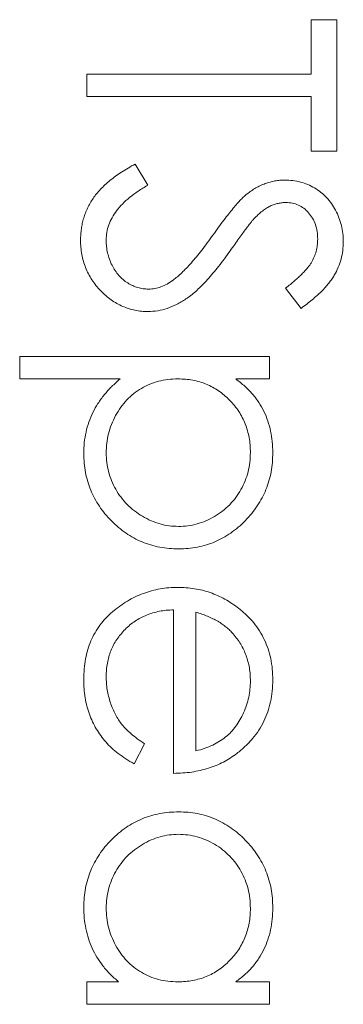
# Model space of a CAD drawing. Header units: millimetres. Extents: x -21 to 335, y -21 to 379.
# Tile 11 of 30: x 39.49 to 41.21, y 267.95 to 273.15. Entities that reach past the tile are written whole.
import ezdxf

# ---------------------------------------------------------------- set-up
doc = ezdxf.new("R2010")
doc.units = ezdxf.units.MM

msp = doc.modelspace()

# ---------------------------------------------------------------- linework, layer by layer
at = {"color": 7, "linetype": 'Continuous', "lineweight": 15}
for p, q in [((41.0372, 273.1528), (41.1729, 273.1528)), ((41.0372, 272.8645), (41.0372, 273.1528)), ((41.1729, 273.1528), (41.1729, 272.4575)), ((39.85, 272.7458), (39.85, 272.8645)), ((39.85, 272.8645), (41.0372, 272.8645)), ((41.0372, 272.7458), (39.85, 272.7458)), ((41.0372, 272.4575), (41.0372, 272.7458)), ((41.1729, 272.4575), (41.0372, 272.4575)), ((40.1052, 272.3896), (40.1722, 272.2778)), ((40.9829, 271.6264), (40.9015, 271.7337)), ((39.4938, 271.372), (40.8167, 271.372)), ((39.4938, 271.2533), (39.4938, 271.372)), ((40.8167, 271.372), (40.8167, 271.2533)), ((40.0252, 271.2533), (39.4938, 271.2533)), ((40.8167, 271.2533), (40.6379, 271.2533)), ((40.3079, 269.1671), (40.3079, 270.0321)), ((40.4267, 270.0197), (40.4267, 269.2858)), ((40.1553, 269.3235), (40.0999, 269.218)), ((39.85, 268.0647), (40.0172, 268.0647)), ((39.85, 267.946), (39.85, 268.0647)), ((40.6379, 268.0647), (40.8167, 268.0647)), ((40.8167, 268.0647), (40.8167, 267.946)), ((40.8167, 267.946), (39.85, 267.946))]:
    msp.add_line(p, q, dxfattribs=at)
for points, knots in [([(39.8161, 271.9873), (39.8163, 271.9973), (39.8167, 272.0172), (39.8201, 272.0466), (39.8249, 272.0753), (39.8325, 272.1032), (39.8417, 272.1304), (39.8531, 272.1569), (39.8668, 272.1827), (39.8824, 272.208), (39.9005, 272.2326), (39.9217, 272.2564), (39.9453, 272.2801), (39.9719, 272.303), (40.0011, 272.3257), (40.0332, 272.3475), (40.0681, 272.3691), (40.0926, 272.3827), (40.1052, 272.3896)], [0, 0, 0, 0, 0.057208, 0.113696, 0.169178, 0.224159, 0.27872, 0.333794, 0.389241, 0.445822, 0.503704, 0.564294, 0.627975, 0.695038, 0.765373, 0.839611, 0.917538, 1, 1, 1, 1]), ([(40.1722, 272.2778), (40.1548, 272.2674), (40.1215, 272.2475), (40.0764, 272.2142), (40.0381, 272.1798), (40.0068, 272.1439), (39.9821, 272.1067), (39.9646, 272.0681), (39.9537, 272.0281), (39.9524, 272.0009), (39.9518, 271.9873)], [0, 0, 0, 0, 0.159004, 0.304646, 0.438547, 0.562322, 0.677433, 0.786897, 0.893611, 1, 1, 1, 1]), ([(40.6967, 272.2309), (40.7045, 272.2367), (40.7198, 272.2482), (40.7437, 272.2634), (40.7682, 272.2763), (40.7934, 272.2864), (40.8188, 272.2949), (40.8448, 272.3007), (40.8713, 272.3043), (40.8892, 272.3046), (40.8981, 272.3048)], [0, 0, 0, 0, 0.133507, 0.262559, 0.388264, 0.512667, 0.633722, 0.755394, 0.877553, 1, 1, 1, 1]), ([(40.8981, 272.3048), (40.9121, 272.3043), (40.9398, 272.3033), (40.9802, 272.2951), (41.0189, 272.2821), (41.0553, 272.2638), (41.0885, 272.2403), (41.119, 272.213), (41.1446, 272.1806), (41.167, 272.145), (41.1845, 272.1061), (41.1977, 272.0652), (41.2052, 272.0225), (41.2063, 271.9935), (41.2068, 271.9789)], [0, 0, 0, 0, 0.083785, 0.16578, 0.24628, 0.327461, 0.408797, 0.489715, 0.571376, 0.655523, 0.741019, 0.826547, 0.911989, 1, 1, 1, 1]), ([(40.5168, 272.0141), (40.5267, 272.028), (40.5456, 272.0546), (40.5738, 272.0918), (40.5995, 272.1251), (40.623, 272.1543), (40.6444, 272.1794), (40.6634, 272.2006), (40.6806, 272.2174), (40.6917, 272.2267), (40.6967, 272.2309)], [0, 0, 0, 0, 0.181535, 0.347082, 0.495568, 0.628357, 0.74552, 0.845831, 0.930782, 1, 1, 1, 1]), ([(40.9037, 272.1861), (40.8966, 272.1859), (40.8824, 272.1856), (40.8614, 272.1815), (40.8405, 272.1762), (40.8198, 272.1677), (40.7988, 272.1561), (40.7772, 272.1408), (40.7549, 272.1215), (40.7404, 272.1067), (40.7327, 272.0989)], [0, 0, 0, 0, 0.107285, 0.214746, 0.322939, 0.434116, 0.553412, 0.686073, 0.834256, 1, 1, 1, 1]), ([(41.0712, 271.9921), (41.0707, 272.0058), (41.0698, 272.0321), (41.0602, 272.0695), (41.045, 272.1032), (41.0237, 272.1322), (40.9985, 272.1562), (40.9695, 272.1737), (40.9374, 272.1842), (40.9151, 272.1854), (40.9037, 272.1861)], [0, 0, 0, 0, 0.143073, 0.275903, 0.402371, 0.528414, 0.650356, 0.765895, 0.880774, 1, 1, 1, 1]), ([(40.7327, 272.0989), (40.7302, 272.096), (40.724, 272.0891), (40.714, 272.0765), (40.7016, 272.0599), (40.6862, 272.0397), (40.6684, 272.0156), (40.6484, 271.9874), (40.6255, 271.9556), (40.6095, 271.933), (40.601, 271.9211)], [0, 0, 0, 0, 0.052594, 0.124952, 0.218094, 0.333502, 0.468789, 0.624938, 0.801683, 1, 1, 1, 1]), ([(40.3058, 271.7756), (40.3134, 271.7815), (40.3293, 271.794), (40.353, 271.8153), (40.3774, 271.8404), (40.4035, 271.8683), (40.4301, 271.9001), (40.4584, 271.9348), (40.4873, 271.9732), (40.5067, 272.0002), (40.5168, 272.0141)], [0, 0, 0, 0, 0.0902792, 0.1895299, 0.2991979, 0.4189259, 0.5483763, 0.6881364, 0.8390835, 1, 1, 1, 1]), ([(40.1741, 271.6094), (40.1622, 271.6097), (40.1388, 271.6102), (40.1043, 271.6158), (40.0708, 271.6241), (40.0387, 271.6366), (40.0074, 271.6518), (39.9778, 271.6712), (39.9491, 271.6936), (39.9222, 271.7193), (39.8975, 271.7475), (39.8755, 271.7772), (39.8572, 271.8086), (39.8423, 271.8415), (39.8306, 271.8758), (39.8221, 271.9116), (39.8169, 271.949), (39.8164, 271.9744), (39.8161, 271.9873)], [0, 0, 0, 0, 0.061484, 0.121775, 0.18092, 0.240256, 0.300114, 0.361146, 0.423501, 0.488669, 0.553954, 0.617581, 0.680238, 0.742187, 0.804663, 0.868259, 0.93302, 1, 1, 1, 1]), ([(39.9518, 271.9873), (39.9521, 271.9757), (39.9527, 271.9527), (39.9589, 271.9189), (39.9683, 271.886), (39.9819, 271.8548), (39.9983, 271.8256), (40.018, 271.8001), (40.0402, 271.778), (40.0649, 271.7599), (40.0915, 271.7461), (40.1188, 271.7354), (40.1472, 271.7295), (40.1663, 271.7286), (40.176, 271.7282)], [0, 0, 0, 0, 0.091264, 0.18093, 0.270088, 0.360156, 0.448343, 0.532666, 0.613834, 0.693982, 0.772716, 0.849335, 0.923967, 1, 1, 1, 1]), ([(40.9015, 271.7337), (40.9099, 271.7402), (40.926, 271.7527), (40.9485, 271.7716), (40.9691, 271.7895), (40.9869, 271.8071), (41.0031, 271.8235), (41.0169, 271.8394), (41.0285, 271.8546), (41.0409, 271.8738), (41.0532, 271.8979), (41.0637, 271.9281), (41.0699, 271.9597), (41.0707, 271.9812), (41.0712, 271.9921)], [0, 0, 0, 0, 0.098469, 0.189629, 0.274184, 0.352183, 0.423199, 0.488551, 0.548473, 0.60144, 0.701198, 0.799592, 0.898545, 1, 1, 1, 1]), ([(41.2068, 271.9789), (41.2063, 271.9633), (41.2052, 271.9323), (41.1959, 271.8867), (41.1805, 271.8428), (41.1631, 271.8074), (41.1457, 271.7798), (41.1298, 271.7587), (41.1115, 271.7373), (41.0908, 271.7155), (41.0674, 271.6936), (41.0415, 271.6713), (41.0133, 271.6486), (40.9932, 271.6339), (40.9829, 271.6264)], [0, 0, 0, 0, 0.107233, 0.213252, 0.31883, 0.426794, 0.483646, 0.543604, 0.608308, 0.677127, 0.750686, 0.828713, 0.91219, 1, 1, 1, 1]), ([(40.601, 271.9211), (40.5906, 271.9067), (40.5704, 271.8789), (40.54, 271.8394), (40.5102, 271.8035), (40.4814, 271.7712), (40.4536, 271.7421), (40.4265, 271.7166), (40.4004, 271.6945), (40.3669, 271.6706), (40.3258, 271.6462), (40.2754, 271.6252), (40.2249, 271.612), (40.1909, 271.6103), (40.1741, 271.6094)], [0, 0, 0, 0, 0.096972, 0.187773, 0.272396, 0.351321, 0.424335, 0.491909, 0.554233, 0.611268, 0.716348, 0.81454, 0.908495, 1, 1, 1, 1]), ([(40.176, 271.7282), (40.187, 271.7287), (40.2094, 271.7298), (40.2424, 271.7394), (40.2751, 271.7545), (40.2953, 271.7684), (40.3058, 271.7756)], [0, 0, 0, 0, 0.234723, 0.477158, 0.728556, 1, 1, 1, 1]), ([(39.833, 270.8589), (39.8335, 270.8781), (39.8345, 270.9161), (39.8443, 270.9716), (39.8589, 271.025), (39.8804, 271.0757), (39.9077, 271.1241), (39.941, 271.17), (39.9802, 271.2136), (40.01, 271.2399), (40.0252, 271.2533)], [0, 0, 0, 0, 0.126841, 0.250548, 0.37123, 0.492116, 0.613401, 0.737997, 0.866132, 1, 1, 1, 1]), ([(40.3313, 271.2533), (40.3137, 271.2527), (40.2794, 271.2515), (40.2292, 271.2419), (40.1817, 271.2263), (40.1373, 271.2042), (40.0965, 271.1762), (40.0599, 271.1426), (40.0279, 271.1035), (40.0009, 271.0596), (39.979, 271.0126), (39.9633, 270.9635), (39.9536, 270.9131), (39.9524, 270.879), (39.9518, 270.8618)], [0, 0, 0, 0, 0.08644, 0.169344, 0.251061, 0.332326, 0.413189, 0.494299, 0.576654, 0.661785, 0.747765, 0.831967, 0.915299, 1, 1, 1, 1]), ([(40.715, 270.8637), (40.7147, 270.8772), (40.7143, 270.9036), (40.7086, 270.9424), (40.7004, 270.9798), (40.6879, 271.0154), (40.6727, 271.0495), (40.6536, 271.0819), (40.6311, 271.1125), (40.6055, 271.1413), (40.5773, 271.1674), (40.5472, 271.1904), (40.5153, 271.2098), (40.4818, 271.2258), (40.4464, 271.2381), (40.4095, 271.2467), (40.3709, 271.2522), (40.3446, 271.2529), (40.3313, 271.2533)], [0, 0, 0, 0, 0.066044, 0.130024, 0.192374, 0.253884, 0.314896, 0.375806, 0.438242, 0.501591, 0.564881, 0.626533, 0.687516, 0.748106, 0.808796, 0.870822, 0.934371, 1, 1, 1, 1]), ([(40.6379, 271.2533), (40.6541, 271.2407), (40.6856, 271.2162), (40.7265, 271.1739), (40.7609, 271.1293), (40.7879, 271.0813), (40.8082, 271.0305), (40.8232, 270.9771), (40.8321, 270.9208), (40.8332, 270.8823), (40.8337, 270.8626)], [0, 0, 0, 0, 0.13536, 0.263045, 0.386061, 0.505771, 0.625178, 0.746148, 0.870538, 1, 1, 1, 1]), ([(39.9518, 270.8618), (39.9524, 270.845), (39.9535, 270.8116), (39.9636, 270.7624), (39.9791, 270.7146), (40.0016, 270.6692), (40.0292, 270.6265), (40.0623, 270.588), (40.1006, 270.5544), (40.1433, 270.5257), (40.1891, 270.5026), (40.2365, 270.4852), (40.2853, 270.4752), (40.3182, 270.4738), (40.3347, 270.4731)], [0, 0, 0, 0, 0.08342, 0.165574, 0.248159, 0.332033, 0.416257, 0.499525, 0.583039, 0.668596, 0.754035, 0.83692, 0.9183, 1, 1, 1, 1]), ([(40.3347, 270.4731), (40.3513, 270.4736), (40.3843, 270.4747), (40.433, 270.4855), (40.4805, 270.5017), (40.5257, 270.5254), (40.5684, 270.5534), (40.606, 270.5873), (40.6389, 270.6254), (40.6661, 270.668), (40.6878, 270.7137), (40.7036, 270.7618), (40.7131, 270.8121), (40.7144, 270.8463), (40.715, 270.8637)], [0, 0, 0, 0, 0.081994, 0.163349, 0.245826, 0.330367, 0.415198, 0.497941, 0.580476, 0.66374, 0.747513, 0.830399, 0.914076, 1, 1, 1, 1]), ([(40.8337, 270.8626), (40.8332, 270.8455), (40.8322, 270.8116), (40.8256, 270.7617), (40.8142, 270.7136), (40.7978, 270.6676), (40.7775, 270.6233), (40.7519, 270.5813), (40.7223, 270.5409), (40.6882, 270.5031), (40.6513, 270.4682), (40.6116, 270.438), (40.5704, 270.412), (40.5271, 270.3909), (40.482, 270.3745), (40.4349, 270.3627), (40.3861, 270.3558), (40.3528, 270.3548), (40.336, 270.3544)], [0, 0, 0, 0, 0.065081, 0.1286361, 0.1906529, 0.252125, 0.3134463, 0.3752273, 0.4384981, 0.5032851, 0.5680097, 0.630879, 0.6921535, 0.7525521, 0.8131911, 0.8739854, 0.9362579, 1, 1, 1, 1]), ([(40.336, 270.3544), (40.3189, 270.3548), (40.285, 270.3557), (40.2353, 270.3628), (40.1875, 270.3741), (40.1417, 270.3904), (40.0978, 270.4114), (40.056, 270.437), (40.0163, 270.4672), (39.9791, 270.5017), (39.9448, 270.5392), (39.9149, 270.5792), (39.8897, 270.6212), (39.8687, 270.6649), (39.8529, 270.7107), (39.8415, 270.7585), (39.8344, 270.8081), (39.8335, 270.8419), (39.833, 270.8589)], [0, 0, 0, 0, 0.064921, 0.128034, 0.189574, 0.25058, 0.311733, 0.37325, 0.435763, 0.500346, 0.564949, 0.627528, 0.689157, 0.749865, 0.81076, 0.8723, 0.935413, 1, 1, 1, 1]), ([(39.833, 269.6645), (39.8335, 269.6831), (39.8343, 269.7194), (39.8416, 269.7721), (39.8535, 269.8218), (39.8701, 269.8683), (39.8918, 269.9117), (39.9183, 269.9519), (39.9493, 269.9893), (39.9852, 270.0226), (40.0237, 270.0525), (40.0637, 270.079), (40.1053, 270.101), (40.1481, 270.119), (40.1919, 270.1335), (40.2371, 270.1437), (40.2835, 270.1495), (40.3149, 270.1504), (40.3307, 270.1508)], [0, 0, 0, 0, 0.071579, 0.139629, 0.204797, 0.268135, 0.329814, 0.391301, 0.453434, 0.516552, 0.579631, 0.641119, 0.701294, 0.76081, 0.819932, 0.87892, 0.938983, 1, 1, 1, 1]), ([(40.3307, 270.1508), (40.3456, 270.1504), (40.375, 270.1496), (40.4186, 270.1446), (40.4609, 270.1358), (40.5021, 270.1236), (40.542, 270.1079), (40.5806, 270.0887), (40.618, 270.0659), (40.6416, 270.0484), (40.6535, 270.0395)], [0, 0, 0, 0, 0.128045, 0.253768, 0.377428, 0.500551, 0.623296, 0.746578, 0.872348, 1, 1, 1, 1]), ([(40.3079, 270.0321), (40.2952, 270.0315), (40.2701, 270.0304), (40.2335, 270.025), (40.1986, 270.0166), (40.1657, 270.0048), (40.1343, 269.9905), (40.1048, 269.973), (40.0772, 269.9521), (40.0513, 269.9287), (40.0282, 269.9028), (40.0075, 269.8754), (39.9902, 269.8464), (39.9761, 269.8158), (39.9651, 269.7838), (39.9576, 269.7502), (39.9526, 269.7153), (39.952, 269.6915), (39.9518, 269.6794)], [0, 0, 0, 0, 0.068385, 0.134476, 0.198391, 0.260753, 0.321829, 0.383037, 0.444653, 0.507398, 0.569825, 0.630778, 0.690929, 0.750945, 0.811049, 0.872331, 0.935004, 1, 1, 1, 1]), ([(40.6535, 270.0395), (40.6678, 270.0275), (40.696, 270.004), (40.733, 269.9641), (40.764, 269.9209), (40.7897, 269.8749), (40.8093, 269.8256), (40.8238, 269.7737), (40.832, 269.7186), (40.8331, 269.6809), (40.8337, 269.6616)], [0, 0, 0, 0, 0.128835, 0.253589, 0.374643, 0.49534, 0.616325, 0.739759, 0.866842, 1, 1, 1, 1]), ([(40.6244, 269.9046), (40.6186, 269.911), (40.6071, 269.9237), (40.5872, 269.9408), (40.5658, 269.9571), (40.5419, 269.972), (40.516, 269.9856), (40.4882, 269.9984), (40.4582, 270.0099), (40.4374, 270.0163), (40.4267, 270.0197)], [0, 0, 0, 0, 0.109984, 0.22258, 0.3385, 0.458709, 0.585535, 0.717518, 0.854667, 1, 1, 1, 1]), ([(40.715, 269.6555), (40.7148, 269.6674), (40.7143, 269.6908), (40.71, 269.7253), (40.7028, 269.7585), (40.693, 269.7905), (40.6799, 269.8209), (40.6646, 269.8505), (40.6458, 269.8784), (40.6316, 269.8958), (40.6244, 269.9046)], [0, 0, 0, 0, 0.131092, 0.259141, 0.384162, 0.505992, 0.629098, 0.750669, 0.874039, 1, 1, 1, 1]), ([(40.0999, 269.218), (40.085, 269.2264), (40.056, 269.2428), (40.0161, 269.2709), (39.9803, 269.3004), (39.9494, 269.3325), (39.9225, 269.3664), (39.8989, 269.4022), (39.8788, 269.4401), (39.8619, 269.4801), (39.8489, 269.5226), (39.8397, 269.5676), (39.834, 269.6152), (39.8334, 269.6478), (39.833, 269.6645)], [0, 0, 0, 0, 0.0933699, 0.1816608, 0.2658742, 0.3463548, 0.4245999, 0.5019032, 0.5799921, 0.6584434, 0.7386722, 0.8218941, 0.9088008, 1, 1, 1, 1]), ([(39.9518, 269.6794), (39.952, 269.6675), (39.9524, 269.644), (39.9569, 269.609), (39.9641, 269.5746), (39.9738, 269.5408), (39.9858, 269.5085), (40.0002, 269.4785), (40.0161, 269.451), (40.0343, 269.4252), (40.0566, 269.4003), (40.0845, 269.3755), (40.1174, 269.3489), (40.1422, 269.3323), (40.1553, 269.3235)], [0, 0, 0, 0, 0.082592, 0.163879, 0.245659, 0.327726, 0.40861, 0.485749, 0.559169, 0.630268, 0.705306, 0.792065, 0.889796, 1, 1, 1, 1]), ([(40.4267, 269.2858), (40.4424, 269.2902), (40.4727, 269.2986), (40.5147, 269.316), (40.552, 269.3357), (40.5843, 269.359), (40.6131, 269.3854), (40.6382, 269.4159), (40.6606, 269.4501), (40.6796, 269.4878), (40.6957, 269.5277), (40.7065, 269.5695), (40.7139, 269.6122), (40.7146, 269.641), (40.715, 269.6555)], [0, 0, 0, 0, 0.09624, 0.185231, 0.267501, 0.3444, 0.419595, 0.496891, 0.576638, 0.660268, 0.745387, 0.83004, 0.914474, 1, 1, 1, 1]), ([(40.8337, 269.6616), (40.8332, 269.6418), (40.8322, 269.6029), (40.8229, 269.5462), (40.8081, 269.4925), (40.7873, 269.442), (40.7604, 269.3944), (40.7271, 269.3503), (40.6884, 269.3088), (40.6586, 269.2846), (40.6434, 269.2723)], [0, 0, 0, 0, 0.13204, 0.259033, 0.38188, 0.502258, 0.622752, 0.744743, 0.870109, 1, 1, 1, 1]), ([(40.6434, 269.2723), (40.632, 269.264), (40.6093, 269.2473), (40.5722, 269.2264), (40.5333, 269.2083), (40.4922, 269.1938), (40.4491, 269.1821), (40.404, 269.1736), (40.3566, 269.1686), (40.3244, 269.1676), (40.3079, 269.1671)], [0, 0, 0, 0, 0.118522, 0.236255, 0.356174, 0.47725, 0.60154, 0.729618, 0.862158, 1, 1, 1, 1]), ([(39.833, 268.4596), (39.8335, 268.4766), (39.8344, 268.5103), (39.8415, 268.5598), (39.8529, 268.6075), (39.8687, 268.6533), (39.8897, 268.697), (39.9149, 268.739), (39.9448, 268.779), (39.9791, 268.8165), (40.0163, 268.851), (40.0559, 268.8812), (40.0979, 268.9065), (40.1417, 268.9276), (40.1875, 268.9438), (40.2353, 268.9551), (40.285, 268.9622), (40.3189, 268.9631), (40.336, 268.9636)], [0, 0, 0, 0, 0.06462, 0.127433, 0.189004, 0.24993, 0.310668, 0.372329, 0.434939, 0.499576, 0.564191, 0.626735, 0.688109, 0.749294, 0.810331, 0.871901, 0.935046, 1, 1, 1, 1]), ([(40.336, 268.9636), (40.3528, 268.9631), (40.3861, 268.9622), (40.4349, 268.9552), (40.482, 268.9435), (40.5271, 268.927), (40.5703, 268.9059), (40.6117, 268.8802), (40.6513, 268.85), (40.6882, 268.8151), (40.7223, 268.7774), (40.7519, 268.7369), (40.7775, 268.6949), (40.7978, 268.6506), (40.8142, 268.6046), (40.8256, 268.5566), (40.8322, 268.5068), (40.8332, 268.473), (40.8337, 268.4558)], [0, 0, 0, 0, 0.063775, 0.126079, 0.186904, 0.247574, 0.308003, 0.369132, 0.432033, 0.496791, 0.561611, 0.624914, 0.686726, 0.748079, 0.809582, 0.871631, 0.934886, 1, 1, 1, 1]), ([(40.3347, 268.8449), (40.3182, 268.8442), (40.2853, 268.8428), (40.2366, 268.8327), (40.1891, 268.8157), (40.1433, 268.7925), (40.1007, 268.7636), (40.0622, 268.73), (40.0292, 268.6914), (40.0015, 268.6487), (39.9791, 268.6032), (39.9636, 268.5552), (39.9535, 268.5058), (39.9524, 268.4722), (39.9518, 268.4553)], [0, 0, 0, 0, 0.081589, 0.162859, 0.245484, 0.330807, 0.416493, 0.499893, 0.583048, 0.667158, 0.751312, 0.833785, 0.916256, 1, 1, 1, 1]), ([(40.715, 268.4543), (40.7144, 268.4716), (40.7131, 268.5059), (40.7036, 268.5562), (40.6878, 268.6043), (40.6662, 268.65), (40.6389, 268.6926), (40.606, 268.7306), (40.5683, 268.7645), (40.5259, 268.7929), (40.4805, 268.8161), (40.433, 268.8325), (40.3843, 268.8432), (40.3513, 268.8443), (40.3347, 268.8449)], [0, 0, 0, 0, 0.085921, 0.169593, 0.252476, 0.336244, 0.419505, 0.502036, 0.584775, 0.669846, 0.754185, 0.836658, 0.91801, 1, 1, 1, 1]), ([(40.0172, 268.0647), (40.0021, 268.0781), (39.9726, 268.1042), (39.934, 268.1478), (39.9021, 268.1941), (39.8763, 268.2427), (39.857, 268.2937), (39.8432, 268.347), (39.8344, 268.4025), (39.8335, 268.4404), (39.833, 268.4596)], [0, 0, 0, 0, 0.1342984, 0.262085, 0.3862699, 0.5071646, 0.6273002, 0.7481449, 0.8723702, 1, 1, 1, 1]), ([(39.9518, 268.4553), (39.9524, 268.4381), (39.9536, 268.404), (39.9632, 268.3535), (39.979, 268.3046), (40.0009, 268.2578), (40.028, 268.2142), (40.0597, 268.1751), (40.0967, 268.142), (40.1373, 268.114), (40.1817, 268.092), (40.2291, 268.076), (40.2794, 268.0665), (40.3137, 268.0653), (40.3313, 268.0647)], [0, 0, 0, 0, 0.084802, 0.168664, 0.252552, 0.33824, 0.423103, 0.505556, 0.586176, 0.667136, 0.748499, 0.830452, 0.913456, 1, 1, 1, 1]), ([(40.3313, 268.0647), (40.3446, 268.0651), (40.3709, 268.0658), (40.4095, 268.0712), (40.4464, 268.0799), (40.4818, 268.0921), (40.5153, 268.1082), (40.5472, 268.1276), (40.5774, 268.1506), (40.6054, 268.1769), (40.631, 268.2057), (40.6538, 268.2361), (40.6725, 268.2686), (40.688, 268.3026), (40.7004, 268.3382), (40.7086, 268.3755), (40.7143, 268.4143), (40.7147, 268.4408), (40.715, 268.4543)], [0, 0, 0, 0, 0.065634, 0.129188, 0.191219, 0.251913, 0.312507, 0.373494, 0.435152, 0.498741, 0.562095, 0.624187, 0.685476, 0.746097, 0.807612, 0.869967, 0.933951, 1, 1, 1, 1]), ([(40.8337, 268.4558), (40.8332, 268.4361), (40.8321, 268.3974), (40.8232, 268.3408), (40.8082, 268.2873), (40.7879, 268.2364), (40.7608, 268.1883), (40.7266, 268.1435), (40.6856, 268.1016), (40.6541, 268.0772), (40.6379, 268.0647)], [0, 0, 0, 0, 0.129862, 0.254654, 0.376015, 0.495255, 0.614798, 0.738106, 0.865196, 1, 1, 1, 1])]:
    msp.add_open_spline(points, degree=3, knots=knots, dxfattribs=at)

doc.saveas('drawing.dxf')
